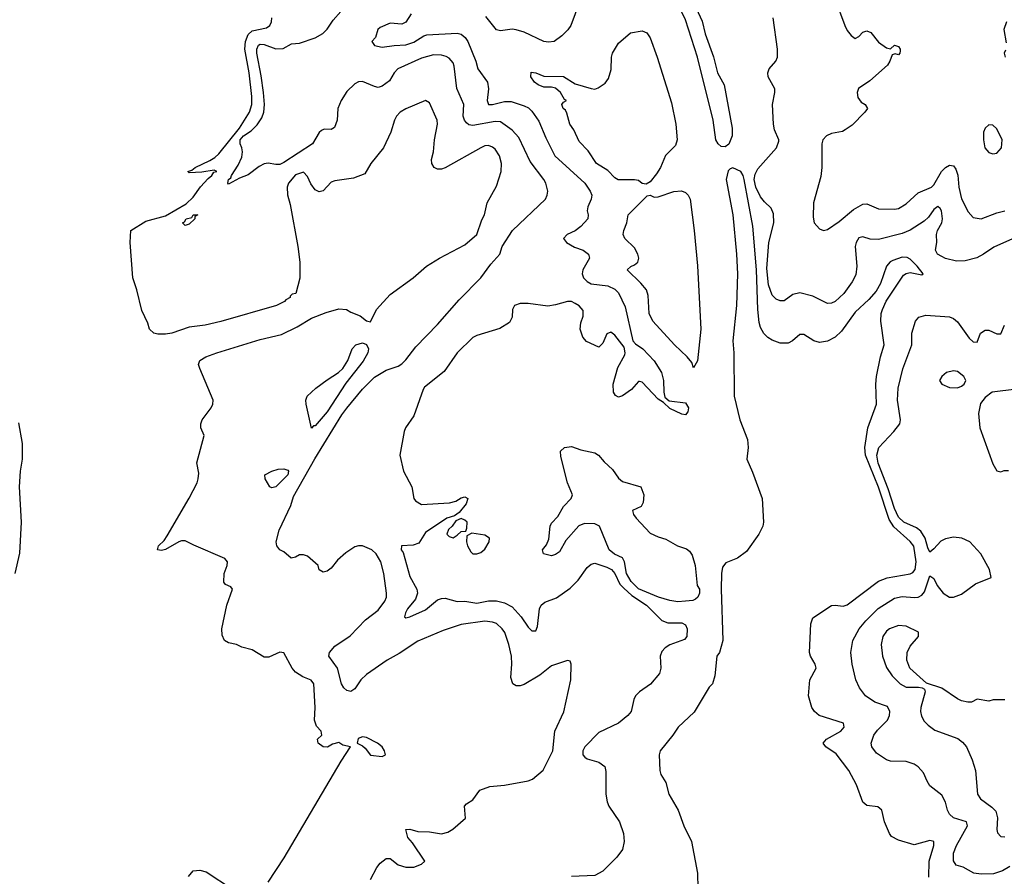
# Model space of a CAD drawing. Header units: inches. Extents: x 1384664 to 1536621, y 460766 to 646467.
# Tile 138 of 256: x 1422389 to 1427388, y 531894 to 536240. Entities that reach past the tile are written whole.
import ezdxf

# ---------------------------------------------------------------- set-up
doc = ezdxf.new("R2010")
doc.units = ezdxf.units.IN
doc.header["$MEASUREMENT"] = 0
doc.layers.add('B4523', color=7, linetype='Continuous')

msp = doc.modelspace()

# ---------------------------------------------------------------- linework, layer by layer
at = {"layer": 'B4523', "color": 5}
for points, elevation in [([(1425253.3, 536390), (1425187.8, 536210), (1425172.3, 536187.8), (1425142, 536158), (1425102, 536130), (1425073.4, 536126.6), (1425050, 536130.2), (1424950, 536176.4), (1424910, 536188.8), (1424890, 536192.1), (1424830, 536182.8), (1424810, 536189.4), (1424755.8, 536255.8)], 640), ([(1425803.5, 536343.5), (1425853.4, 536233.4), (1425869, 536169), (1425911.2, 536051.2), (1425932, 535970), (1425966.1, 535910), (1426006.8, 535690), (1426006.2, 535650), (1425990, 535608.4), (1425970, 535595.6), (1425950, 535597), (1425935.4, 535610), (1425924.2, 535630), (1425909.9, 535730), (1425830.3, 536050.3), (1425770, 536239.7), (1425719.8, 536339.8)], 620), ([(1426530, 536344.9), (1426579, 536210), (1426590, 536185.5), (1426610, 536159.1), (1426630, 536144), (1426650, 536154.8), (1426670, 536176.3), (1426690, 536183), (1426710, 536175.5), (1426750, 536125.5), (1426790, 536098), (1426810, 536092), (1426830, 536111), (1426850, 536104.7), (1426858.8, 536090), (1426858.8, 536081.2), (1426858, 536070), (1426850, 536062), (1426834, 536066), (1426818, 536062), (1426807.3, 536030), (1426794.8, 536010), (1426706, 535930), (1426648.5, 535891.5), (1426640.2, 535870), (1426644.6, 535844.6), (1426662, 535822), (1426680.7, 535810), (1426693.4, 535790), (1426680.3, 535770), (1426615, 535705), (1426579.3, 535680.7), (1426566.5, 535673.5), (1426510, 535662.5), (1426485.2, 535650), (1426466.3, 535630), (1426462.1, 535610), (1426460.9, 535490), (1426456.1, 535443.9), (1426418.6, 535310), (1426418.3, 535238.3), (1426422.4, 535210), (1426450, 535179.1), (1426470, 535170.5), (1426490, 535175.8), (1426550, 535215.9), (1426623.1, 535276.9), (1426670, 535304.2), (1426690, 535305.4), (1426750, 535280.6), (1426830, 535278.8), (1426850, 535282.6), (1426890, 535305), (1426950, 535360.7), (1427018, 535390), (1427030, 535402), (1427069.8, 535470), (1427090, 535490.2), (1427110, 535502.2), (1427130, 535497.8), (1427141, 535481), (1427151.4, 535451.4), (1427156.6, 535390), (1427170, 535330.4), (1427204.6, 535264.6), (1427230, 535235.8), (1427270, 535230.3), (1427350, 535260.2), (1427390, 535270.3)], 660), ([(1423650, 531864.1), (1423732.1, 531987.9), (1424021.5, 532478.5), (1424068, 532550), (1424030, 532559.5), (1424010, 532572.3), (1423976.7, 532563.3), (1423951.4, 532548.6), (1423930, 532549.9), (1423905.4, 532570), (1423902, 532590), (1423924, 532610), (1423919.5, 532630), (1423895.9, 532655.9), (1423886.6, 532686.6), (1423889.9, 532750), (1423882.5, 532870), (1423868.5, 532888.5), (1423826.2, 532906.2), (1423788.9, 532930), (1423772.9, 532950), (1423730, 533027.6), (1423710, 533031.2), (1423653.8, 533006.2), (1423630, 533005.8), (1423570, 533043.1), (1423517.1, 533057.1), (1423490, 533069.6), (1423450, 533078), (1423429.4, 533090), (1423416.6, 533116.6), (1423415.1, 533150), (1423441.4, 533270), (1423469.5, 533350), (1423462, 533362), (1423434.9, 533374.9), (1423426.5, 533386.5), (1423427.4, 533430), (1423442.8, 533470), (1423444.2, 533490), (1423430, 533506), (1423273.1, 533573.1), (1423230, 533595.8), (1423210, 533595.4), (1423197.3, 533590), (1423130, 533551.3), (1423110, 533546), (1423089.2, 533550), (1423093.6, 533570), (1423122.6, 533597.4), (1423138.4, 533621.6), (1423250, 533812.4), (1423289.8, 533890), (1423295.7, 533910), (1423298.9, 533938.9), (1423288.2, 533991.8), (1423325.2, 534130), (1423309.3, 534170), (1423309.4, 534190), (1423316.2, 534210), (1423361.1, 534270), (1423369.7, 534290), (1423370.8, 534309.2), (1423304.3, 534470), (1423297.9, 534490), (1423303.6, 534510), (1423333.6, 534530), (1423390.8, 534550), (1423610, 534618.2), (1423718.1, 534642), (1423797.9, 534682.1), (1423870, 534725.3), (1423945.2, 534754.8), (1424010, 534773.3), (1424049, 534769), (1424070, 534755.8), (1424117.8, 534737.8), (1424150, 534712.8), (1424170, 534707.2), (1424200.5, 534770), (1424270, 534845.3), (1424387, 534930), (1424454.3, 534990), (1424520.4, 535030), (1424650, 535098.2), (1424710.7, 535150), (1424736.2, 535223.8), (1424749.7, 535250), (1424763.1, 535310), (1424810, 535394.9), (1424834.3, 535470), (1424834.5, 535510), (1424826, 535550), (1424802.8, 535582.8), (1424790, 535593.5), (1424770, 535601.1), (1424750, 535599.4), (1424730, 535589.8), (1424550, 535487.6), (1424530, 535481.6), (1424510, 535482), (1424494, 535490), (1424481.6, 535510), (1424480.5, 535530), (1424490.8, 535569.2), (1424495.6, 535630), (1424511, 535710), (1424508, 535730), (1424470, 535819), (1424450, 535829.3), (1424350, 535787.4), (1424320.3, 535770), (1424303.1, 535750), (1424292.2, 535730), (1424274, 535670), (1424236.9, 535590), (1424172.2, 535510), (1424141.6, 535458.4), (1424084, 535436), (1423990, 535422.4), (1423970, 535415.6), (1423930, 535372.3), (1423910, 535366), (1423890, 535376), (1423866.9, 535406.9), (1423850, 535444), (1423830, 535466), (1423790, 535452.8), (1423753.4, 535410), (1423747.3, 535390), (1423748.8, 535351.2), (1423761.9, 535301.9), (1423801.2, 535090), (1423811.6, 535010), (1423811.2, 534928.8), (1423790.8, 534850), (1423773.4, 534846.6), (1423762.8, 534837.2), (1423762.8, 534830), (1423740.8, 534819.2), (1423734.4, 534810), (1423692.7, 534790), (1423410, 534708.3), (1423331, 534690), (1423250, 534679.7), (1423161, 534650), (1423130, 534645.1), (1423090, 534645.1), (1423070, 534649.7), (1423049, 534670), (1423040.1, 534700.1), (1423010, 534764), (1422984.1, 534870), (1422962.9, 534930), (1422949.5, 535110), (1422953.4, 535170), (1423030, 535217.8), (1423130, 535245.2), (1423234.4, 535305.6), (1423270, 535338.8), (1423307.8, 535392.2), (1423345.5, 535434.5), (1423365.2, 535450), (1423374.3, 535465.7), (1423389.5, 535470), (1423376, 535476), (1423313.5, 535466.5), (1423250, 535463.1), (1423242.4, 535470), (1423263.9, 535476.1), (1423280.2, 535490), (1423354.6, 535525.4), (1423379.6, 535540.4), (1423400.3, 535559.7), (1423505.4, 535690), (1423556.8, 535770), (1423568.6, 535810), (1423568.6, 535850), (1423553.9, 535970), (1423532.3, 536090), (1423535.1, 536130), (1423550, 536165.5), (1423570, 536182.9), (1423641.8, 536198.2), (1423659.4, 536210), (1423668.4, 536230), (1423668.7, 536250)], 680), ([(1424170, 531877.4), (1424202.4, 531937.6), (1424219.6, 531960.4), (1424250, 531983.6), (1424270, 531984.1), (1424310, 531952.3), (1424350, 531939.7), (1424390, 531940.7), (1424430, 531955.8), (1424445.6, 531970), (1424382.9, 532062.9), (1424359.7, 532090), (1424350, 532130.8), (1424370, 532132.7), (1424410, 532120.3), (1424470, 532119.5), (1424530, 532108.7), (1424563, 532117), (1424588, 532132), (1424651.8, 532188.2), (1424647, 532250), (1424658, 532262), (1424690, 532282), (1424726, 532330), (1424775.3, 532350), (1424850, 532355.8), (1424970, 532377.4), (1424993.2, 532386.8), (1425047, 532433), (1425095.1, 532530), (1425106.6, 532630), (1425152.5, 532727.5), (1425186.8, 532890), (1425189.6, 532969.6), (1425184.7, 532984.7), (1425170, 532989.3), (1425090, 532962.2), (1425030, 532913.7), (1424950, 532866.4), (1424930, 532859.7), (1424910, 532859.7), (1424892.3, 532870), (1424882.2, 532902.2), (1424887.8, 532970), (1424885.6, 533010), (1424873.3, 533070), (1424851.5, 533130), (1424839.3, 533150), (1424810, 533176), (1424790, 533183.9), (1424750, 533188.4), (1424630, 533171.5), (1424539.5, 533140.5), (1424410, 533087.3), (1424316.1, 533023.9), (1424254.9, 532990), (1424150, 532917), (1424120.7, 532890), (1424090, 532844.2), (1424070, 532831.8), (1424050, 532836.2), (1424034.8, 532850), (1424023.4, 532870), (1424002, 532950), (1423958.8, 533010), (1423962.2, 533030), (1423990, 533061.6), (1424066.5, 533113.5), (1424145.5, 533194.5), (1424210, 533244.5), (1424243.1, 533290), (1424250.8, 533310), (1424251.9, 533330), (1424238.8, 533430), (1424223.5, 533490), (1424198.8, 533530), (1424176.8, 533550), (1424130, 533569.9), (1424110, 533571.1), (1424090, 533564.7), (1424045.7, 533534.3), (1424002.9, 533497.1), (1423970, 533456.9), (1423950, 533441.7), (1423930, 533436.2), (1423910, 533448.7), (1423903.9, 533470), (1423850, 533518.1), (1423830, 533525.4), (1423810, 533524.8), (1423790, 533513.3), (1423767.5, 533507.5), (1423730, 533539.3), (1423709.3, 533550), (1423694.5, 533570), (1423691.5, 533590), (1423706.8, 533650), (1423765.1, 533775), (1423779.6, 533820.4), (1423888, 534012), (1424024.8, 534235.2), (1424050, 534269.2), (1424130, 534364.9), (1424190, 534426.4), (1424250, 534462), (1424310, 534482), (1424330, 534494), (1424350, 534514), (1424400.2, 534579.8), (1424510, 534693.8), (1424621.2, 534818.8), (1424731.2, 534930), (1424781.2, 534998.8), (1424827, 535050), (1424838.4, 535090), (1424891.2, 535170), (1425058.5, 535330), (1425067.4, 535350), (1425069.8, 535370), (1425060.7, 535410), (1425050.7, 535430), (1424980.3, 535520.3), (1424922.7, 535642.7), (1424890, 535678.8), (1424830, 535722.5), (1424804, 535724), (1424690, 535702.6), (1424670, 535706.4), (1424657.1, 535717.1), (1424647.2, 535730), (1424641.5, 535750), (1424644, 535810), (1424608.4, 535891.6), (1424595.6, 536004.4), (1424590, 536020.7), (1424570, 536044.2), (1424553.7, 536053.7), (1424530, 536060.8), (1424490, 536062.3), (1424430, 536044.8), (1424308.8, 535990), (1424290.3, 535970), (1424267.2, 535930), (1424230, 535902.8), (1424210, 535896.8), (1424190, 535900.7), (1424130, 535925.7), (1424110, 535924.7), (1424090, 535915.3), (1424050, 535876.1), (1424020.9, 535830), (1424005, 535790), (1424001.6, 535730), (1423987.6, 535692.4), (1423970, 535682.7), (1423935.6, 535684.4), (1423921.6, 535678.4), (1423910, 535667.6), (1423875.9, 535610), (1423730, 535515.6), (1423710, 535505.7), (1423690, 535504.5), (1423650, 535512.6), (1423630, 535508.4), (1423604.5, 535495.5), (1423550, 535453.6), (1423504.8, 535435.2), (1423450, 535405.2), (1423445.2, 535410), (1423449.8, 535430), (1423462, 535438), (1423464.7, 535450), (1423498.7, 535501.3), (1423516.8, 535543.2), (1423520.8, 535570), (1423517.7, 535590), (1423508.3, 535610), (1423508.8, 535630), (1423525.6, 535650), (1423563.8, 535676.2), (1423594.1, 535705.9), (1423618.5, 535741.5), (1423629.6, 535770), (1423632.6, 535810), (1423627.2, 535870), (1423615.6, 535955.6), (1423593.1, 536070), (1423592.7, 536090), (1423601.8, 536110), (1423610, 536115.2), (1423630, 536114.5), (1423690, 536091.9), (1423726.3, 536093.7), (1423770, 536116.9), (1423810, 536120.3), (1423890, 536147.8), (1423927.8, 536170), (1423950, 536192.2), (1423981.6, 536238.4), (1424018.9, 536281.1)], 660), ([(1424377.3, 536270), (1424350, 536227.4), (1424330, 536218), (1424270, 536222.8), (1424220.2, 536199.8), (1424208, 536190), (1424195.3, 536150), (1424177, 536130), (1424190, 536109.7), (1424230, 536100.4), (1424290, 536109.9), (1424350, 536112.6), (1424390, 536126.8), (1424441.2, 536158.8), (1424456.3, 536163.7), (1424610, 536171.5), (1424630, 536166.7), (1424650.2, 536150.2), (1424663.7, 536130), (1424705.7, 536030), (1424714.8, 535990), (1424763.5, 535923.5), (1424769.9, 535890), (1424762.1, 535830), (1424769.2, 535809.2), (1424789.9, 535809.9), (1424850, 535825.2), (1424884.3, 535824.3), (1424950, 535803.7), (1424972.2, 535792.2), (1424990, 535775.8), (1425024.8, 535724.8), (1425060.3, 535640.3), (1425105.3, 535550), (1425258.6, 535410), (1425286.3, 535370), (1425293.1, 535350), (1425291.1, 535330), (1425273, 535290), (1425269.7, 535270), (1425275.6, 535250), (1425274, 535230), (1425238.9, 535190), (1425210, 535168.8), (1425168.3, 535150), (1425149.8, 535130), (1425165.7, 535110), (1425206.2, 535086.2), (1425249.9, 535069.9), (1425277.7, 535050), (1425282, 535030), (1425248.2, 534970), (1425244.3, 534950), (1425251.1, 534930), (1425270, 534911.1), (1425290, 534900.2), (1425374.5, 534890), (1425410, 534873.3), (1425430, 534854), (1425463.7, 534783.7), (1425502, 534610), (1425515.1, 534595.1), (1425552, 534570), (1425610, 534509.7), (1425647.8, 534450), (1425657.3, 534410), (1425658.8, 534350), (1425664.2, 534324.2), (1425686.6, 534306.6), (1425770, 534295.2), (1425784.6, 534270), (1425781.6, 534250), (1425770, 534234.9), (1425750, 534238.6), (1425690, 534267.2), (1425658.4, 534298.4), (1425630, 534314.9), (1425550, 534401.6), (1425536, 534404), (1425530, 534404.9), (1425495.8, 534364.2), (1425450, 534331.4), (1425430, 534325.2), (1425413.3, 534333.3), (1425404.2, 534350), (1425401.8, 534390), (1425425.2, 534474.8), (1425460.9, 534539.1), (1425463.2, 534550), (1425458.1, 534578.1), (1425410, 534639.1), (1425390, 534654), (1425370, 534646), (1425350, 534599.3), (1425330, 534578.4), (1425267.2, 534607.2), (1425248.4, 534630), (1425234.8, 534670), (1425237.7, 534702.3), (1425250, 534735.3), (1425250, 534764.7), (1425230, 534788), (1425210, 534800.7), (1425190, 534810.6), (1425170, 534810.6), (1425110, 534793), (1425070, 534786.8), (1424970, 534800.3), (1424930, 534800.3), (1424900.7, 534790), (1424891.5, 534770), (1424889.6, 534730), (1424876.6, 534703.4), (1424826.8, 534673.2), (1424710, 534637.3), (1424690, 534626.8), (1424610, 534550.4), (1424544.8, 534455.2), (1424444.9, 534375.1), (1424436.9, 534363.1), (1424390, 534230.6), (1424348, 534170), (1424340.5, 534150), (1424319.7, 534030), (1424337.6, 533950), (1424379.6, 533870), (1424389.6, 533810), (1424398.7, 533798.7), (1424430, 533780.9), (1424571.5, 533788.5), (1424602.7, 533797.3), (1424630, 533814.5), (1424650, 533818.9), (1424664.5, 533810), (1424656.6, 533783.4), (1424619.6, 533740.4), (1424597.2, 533722.8), (1424558, 533710), (1424450, 533638), (1424415.6, 533584.4), (1424386.3, 533573.7), (1424327.6, 533570), (1424326.6, 533550), (1424335.8, 533535.8), (1424370, 533415.1), (1424405.4, 533350), (1424409.3, 533330), (1424399.4, 533300.6), (1424358, 533250), (1424347.2, 533230), (1424343.6, 533210), (1424350, 533204.7), (1424370, 533209.8), (1424450, 533246), (1424510, 533295.7), (1424530, 533303.4), (1424550, 533304.2), (1424610, 533287.5), (1424650, 533288.9), (1424710, 533279.9), (1424770, 533291.6), (1424810, 533291.3), (1424850, 533281.9), (1424890, 533260.5), (1424934.9, 533210), (1424970, 533157.8), (1424990, 533139.8), (1425010, 533139.5), (1425018.9, 533161.1), (1425028.8, 533250), (1425037.2, 533270), (1425055.6, 533284.4), (1425113.9, 533306.1), (1425184.7, 533355.3), (1425224.3, 533395.7), (1425270, 533461.3), (1425290, 533476.9), (1425310, 533481.7), (1425370, 533462.4), (1425393.3, 533450), (1425410, 533429.7), (1425436.7, 533376.7), (1425456.4, 533356.4), (1425497.8, 533317.8), (1425570.8, 533270), (1425650, 533192.4), (1425679.2, 533179.2), (1425750, 533179.8), (1425769.6, 533170), (1425777.7, 533150), (1425776.5, 533110), (1425764.5, 533095.5), (1425690, 533068.8), (1425666.5, 533053.5), (1425650, 533034.4), (1425640.4, 533010), (1425643.5, 532950), (1425636.8, 532923.2), (1425591.6, 532868.4), (1425535.1, 532830), (1425516.4, 532810), (1425507.1, 532790), (1425492.8, 532730), (1425476.9, 532710), (1425429.4, 532670), (1425330, 532622.6), (1425258, 532550), (1425247.8, 532530), (1425247.8, 532510), (1425257.6, 532497.6), (1425269.7, 532489.7), (1425330, 532473.1), (1425359.8, 532450), (1425365.3, 532425.3), (1425364.6, 532310), (1425371.5, 532271.5), (1425381, 532250), (1425435.1, 532170), (1425455.1, 532110), (1425458.7, 532070), (1425449.4, 532030), (1425420.9, 531990), (1425350, 531920.5), (1425310, 531897.1), (1425190, 531892.6)], 640), ([(1427430, 535128.1), (1427334.2, 535085.8), (1427282.3, 535050), (1427247.6, 535032.5), (1427190, 535016), (1427144.6, 535015.4), (1427090, 535028.6), (1427070, 535038), (1427049.3, 535050), (1427038.9, 535070), (1427045, 535110), (1427043.7, 535150), (1427048.8, 535170), (1427071.3, 535208.7), (1427074, 535230), (1427069, 535270), (1427062.6, 535282.6), (1427050, 535291.7), (1427030, 535276.9), (1427002.3, 535237.7), (1426981.5, 535218.5), (1426910, 535172.5), (1426870, 535154.4), (1426750, 535125.3), (1426707.2, 535127.2), (1426670, 535138), (1426650, 535132.9), (1426635.3, 535110), (1426630.7, 535090), (1426639.8, 534990), (1426633.7, 534946.3), (1426615.8, 534910), (1426572.4, 534850), (1426530, 534810.2), (1426510, 534801.8), (1426490, 534800.8), (1426416.5, 534836.5), (1426350, 534854.8), (1426313.8, 534846.2), (1426270, 534813.7), (1426250, 534813.7), (1426230, 534822.6), (1426210, 534842.6), (1426190, 534894.4), (1426182.4, 534977.6), (1426192, 535110), (1426218.2, 535210), (1426215.8, 535255.8), (1426203.6, 535283.6), (1426170, 535315.6), (1426150, 535342), (1426125.9, 535390), (1426117.2, 535430), (1426122.9, 535457.1), (1426136.3, 535483.7), (1426231.3, 535590), (1426243, 535623), (1426243.8, 535630), (1426221.8, 535681.8), (1426216.5, 535710), (1426211.8, 535810), (1426223.2, 535870), (1426222.2, 535890), (1426189.1, 535950), (1426187.6, 535970), (1426194.9, 535990), (1426227.4, 536030), (1426236.5, 536050), (1426237.1, 536090), (1426215.3, 536250)], 640), ([(1427399.5, 536230), (1427386.3, 536190), (1427396.7, 536123.3)], 680), ([(1427394.6, 536085.4), (1427386.8, 536070), (1427392, 536050)], 680), ([(1427004, 531890), (1427005.9, 531970), (1427030.8, 532050), (1427030.8, 532070.8), (1427010, 532075.6), (1426930, 532052.8), (1426850, 532076.9), (1426816, 532096), (1426805.2, 532110), (1426780.2, 532170), (1426766.4, 532230), (1426746.1, 532246.1), (1426690, 532253.7), (1426670.2, 532270.2), (1426637, 532357), (1426598.7, 532430), (1426535.1, 532515.1), (1426482.4, 532550), (1426468.8, 532570), (1426485.3, 532590), (1426557.4, 532630), (1426575.2, 532650), (1426572, 532670), (1426447.4, 532710), (1426423.6, 532730), (1426410.3, 532750), (1426393.1, 532810), (1426400.2, 532890), (1426433.2, 532950), (1426427.8, 532970), (1426403.8, 533010), (1426398.8, 533030), (1426404.9, 533175.1), (1426415.2, 533204.8), (1426510, 533266.9), (1426530, 533269.7), (1426570, 533263.9), (1426590, 533270.8), (1426750, 533391), (1426792.4, 533407.6), (1426910, 533427.8), (1426924.3, 533435.8), (1426935, 533450), (1426940.6, 533490), (1426927.9, 533567.9), (1426910, 533592.4), (1426826.6, 533666.6), (1426804.1, 533704.1), (1426750, 533867.5), (1426683.8, 534030), (1426680.1, 534070), (1426695.6, 534170), (1426738.7, 534290), (1426735.6, 534390), (1426738.7, 534430), (1426759.6, 534530), (1426777.6, 534590), (1426761.3, 534710), (1426763.3, 534750), (1426769.5, 534770), (1426788.7, 534811.3), (1426876.4, 534943.6), (1426890, 534952.6), (1426910, 534957.2), (1426970, 534946), (1426976.3, 534950), (1426944.9, 534990), (1426910, 535025.7), (1426894.2, 535034.2), (1426870, 535034.4), (1426822.3, 535017.7), (1426808.8, 535011.2), (1426790, 534988.7), (1426758.9, 534901.1), (1426736.9, 534863.1), (1426699.6, 534820.4), (1426630, 534755.5), (1426560.8, 534659.2), (1426530, 534628.6), (1426490, 534608.8), (1426450, 534601.6), (1426420.3, 534610), (1426370, 534643.2), (1426350, 534642.3), (1426312.1, 534610), (1426290, 534599.5), (1426250, 534598.5), (1426210, 534613.3), (1426187, 534627), (1426167.1, 534647.1), (1426150, 534677.8), (1426143.9, 534703.9), (1426136.7, 534770), (1426129.8, 534970), (1426111.8, 535191.8), (1426068, 535430), (1426062.2, 535450), (1426049.6, 535470), (1426010, 535487.9), (1425996.4, 535483.6), (1425986.1, 535473.9), (1425976.6, 535430), (1426009.6, 535250), (1426029, 535050), (1426032.7, 534950), (1426028.2, 534790), (1426010.2, 534610), (1426014.9, 534550), (1426017.3, 534330), (1426045.3, 534210), (1426084.7, 534110), (1426087.5, 534070), (1426080.5, 534010), (1426110, 533943.5), (1426159.4, 533810), (1426165.8, 533690), (1426161.5, 533670), (1426141, 533630), (1426078.8, 533541.2), (1426032.9, 533507.1), (1425975, 533485), (1425957.3, 533462.7), (1425951.4, 533430), (1425949.7, 533350), (1425959, 533090), (1425942, 533030), (1425929.2, 533010), (1425919, 532910), (1425906, 532870), (1425890, 532854), (1425812.9, 532727.1), (1425731.5, 532650), (1425705.6, 532610), (1425640.9, 532530), (1425635.1, 532510), (1425638.4, 532430), (1425644.5, 532410), (1425669.6, 532369.6), (1425685.1, 532310), (1425731.6, 532230), (1425761.6, 532150), (1425800.5, 532070), (1425829.6, 531910), (1425831.3, 531831.3)], 620), ([(1427416.4, 531943.6), (1427379, 531921), (1427333.3, 531906.7), (1427270, 531903.9), (1427232.7, 531910), (1427179.8, 531939.8), (1427144.2, 531950), (1427130, 531971.3), (1427130.3, 532010.3), (1427145.5, 532050), (1427200.9, 532150), (1427195.5, 532170), (1427130.1, 532190.1), (1427109.1, 532209.1), (1427099.3, 532230), (1427090, 532270.6), (1427070, 532305.5), (1427010, 532353.4), (1426995.6, 532375.6), (1426978.2, 532418.2), (1426950, 532448.9), (1426930, 532462.8), (1426890, 532475.8), (1426810, 532478.3), (1426790, 532484.2), (1426738.6, 532518.6), (1426714.6, 532550), (1426712.6, 532570), (1426726, 532610), (1426744.2, 532635.8), (1426794.2, 532685.8), (1426804.6, 532710), (1426806.8, 532730), (1426794.5, 532754.5), (1426730, 532776.6), (1426684, 532810), (1426653.4, 532850), (1426634.4, 532890), (1426614.9, 532970), (1426608.1, 533030), (1426618.9, 533090), (1426650.9, 533150), (1426684.8, 533190), (1426748.2, 533251.8), (1426830, 533305.7), (1426870, 533312.9), (1426931.8, 533308.2), (1426950, 533310.5), (1426970, 533319.8), (1426982.2, 533337.8), (1427010, 533418.3), (1427030, 533404.1), (1427047.7, 533370), (1427076.9, 533330), (1427110, 533310.4), (1427130.4, 533310), (1427170, 533324.7), (1427242.5, 533377.5), (1427320.7, 533410), (1427312.2, 533450), (1427268.3, 533530), (1427212.4, 533590), (1427171.5, 533610), (1427130, 533615.2), (1427090, 533606.4), (1427065.5, 533594.5), (1427030, 533554.6), (1427010, 533539.1), (1426999.5, 533559.5), (1426986, 533610), (1426964.2, 533644.2), (1426942.2, 533662.2), (1426878.5, 533690), (1426850, 533715.1), (1426830, 533760.2), (1426798.9, 533858.9), (1426748, 533990), (1426740.2, 534030), (1426750.1, 534070), (1426827.8, 534150), (1426857.1, 534190), (1426860.2, 534210), (1426845.3, 534310), (1426849.5, 534370), (1426872.3, 534467.7), (1426918.6, 534590), (1426919.1, 534650), (1426937.1, 534710), (1426954, 534730), (1426990, 534740.4), (1427110, 534731.7), (1427130, 534723.9), (1427150, 534707.6), (1427210, 534623.7), (1427230, 534606.3), (1427250, 534603), (1427267.8, 534650), (1427290, 534665), (1427310, 534664.1), (1427350, 534645.8), (1427370, 534646), (1427388.7, 534690)], 640), ([(1427450, 534366), (1427326.8, 534350), (1427290, 534323.7), (1427266.9, 534293.1), (1427257.3, 534242.7), (1427264.3, 534170), (1427330, 533986.8), (1427350, 533951), (1427370, 533946), (1427386.6, 533953.4), (1427410, 533953.4)], 660), ([(1422367, 533430), (1422390, 533534), (1422398, 533690), (1422389.2, 533870), (1422394, 533950), (1422404, 534010), (1422404, 534090), (1422385.6, 534194.4)], 720), ([(1427390, 532789.7), (1427330.6, 532789.4), (1427310, 532782.7), (1427250, 532792.7), (1427222, 532778), (1427203.5, 532776.5), (1427170, 532783.6), (1427150, 532793.6), (1427070, 532848.6), (1426993.7, 532873.7), (1426909, 532949), (1426893.5, 532990), (1426895, 533030), (1426910, 533062), (1426952.9, 533110), (1426952.9, 533132.9), (1426890, 533162.2), (1426850, 533166.2), (1426805.5, 533150), (1426790, 533136.8), (1426771.8, 533110), (1426762.7, 533070), (1426768.7, 533010), (1426790, 532952.4), (1426819.1, 532910), (1426858.5, 532870), (1426890, 532852.7), (1426952.7, 532852.8), (1426970.5, 532850.5), (1426983, 532843), (1426985.7, 532830), (1426963.8, 532750), (1426962.9, 532730), (1426967, 532707), (1426981.3, 532681.3), (1427000.8, 532660.8), (1427035.9, 532635.9), (1427152.7, 532592.7), (1427174.9, 532574.9), (1427195.2, 532550), (1427224.7, 532484.7), (1427241, 532430), (1427252.2, 532310), (1427267.2, 532287.2), (1427325, 532245), (1427344.2, 532224.2), (1427354.2, 532190), (1427350.3, 532130.3), (1427353.4, 532113.4), (1427370, 532094.9), (1427390, 532093.4)], 660), ([(1423246.8, 531893.2), (1423270, 531920.8), (1423304.7, 531924.7), (1423335.7, 531915.7), (1423469, 531829)], 680)]:
    msp.add_lwpolyline(points, dxfattribs=dict(at, elevation=elevation))
for points, elevation in [([(1425570, 535406), (1425550, 535409.6), (1425530, 535424.2), (1425510, 535428.2), (1425427.3, 535427.3), (1425410, 535437.5), (1425374.7, 535474.7), (1425317.8, 535510), (1425274.9, 535574.9), (1425230, 535621.6), (1425201.7, 535681.7), (1425182.4, 535710), (1425166.5, 535766.5), (1425160.2, 535780.2), (1425149.2, 535790), (1425142, 535810), (1425150, 535822), (1425166, 535830), (1425155.3, 535835.3), (1425134.7, 535870), (1425110, 535892), (1425090, 535897.7), (1425050, 535897.7), (1425021.7, 535910), (1425003.7, 535923.7), (1424984.2, 535950), (1424986.3, 535973.7), (1425009.7, 535970.4), (1425050, 535954), (1425150, 535951), (1425210, 535914.6), (1425290, 535890.2), (1425310, 535888.2), (1425326.3, 535893.7), (1425361.6, 535918.4), (1425378.3, 535941.7), (1425392.2, 535987.8), (1425393.3, 536050), (1425398.4, 536070), (1425430, 536121.3), (1425490, 536174), (1425550, 536184.2), (1425573.7, 536173.7), (1425590, 536148.2), (1425625.4, 536050), (1425698.8, 535818.8), (1425720.7, 535710), (1425726.4, 535630), (1425718, 535602), (1425668.7, 535551.3), (1425641.7, 535490), (1425621.4, 535458.6), (1425590, 535418)], 620), ([(1427310, 535707), (1427290.3, 535689.7), (1427282.6, 535670), (1427281.7, 535630), (1427288.8, 535590), (1427310, 535566), (1427330, 535559.3), (1427350, 535563), (1427373.6, 535590), (1427376.3, 535630), (1427350, 535687), (1427330, 535705.1)], 680), ([(1425810, 534474), (1425800.9, 534500.9), (1425777.3, 534530), (1425714, 534590), (1425604.1, 534710), (1425585.2, 534750), (1425579.9, 534839.9), (1425570.8, 534870), (1425543.2, 534903.2), (1425473.6, 534970), (1425491.9, 534988.1), (1425510, 534995.5), (1425527.3, 535010), (1425531.7, 535030), (1425527.1, 535050), (1425510, 535082), (1425462.3, 535130), (1425453.3, 535150), (1425456.4, 535170), (1425471.3, 535208.7), (1425479, 535250), (1425574, 535346), (1425590, 535349.3), (1425610, 535339.5), (1425630, 535341.1), (1425710, 535368), (1425748.6, 535371.4), (1425770, 535362.8), (1425782.7, 535350), (1425792.4, 535330), (1425814.2, 535170), (1425830.7, 534990.7), (1425847.1, 534670), (1425830, 534509.2)], 620), ([(1423230, 535195.3), (1423215.3, 535210), (1423226.2, 535213.8), (1423234, 535230), (1423263.1, 535236.9), (1423269.4, 535250), (1423294, 535250), (1423278, 535242), (1423278, 535230), (1423250, 535202)], 660), ([(1423870, 534168), (1423844.5, 534290), (1423842, 534310), (1423849.6, 534330), (1423893.5, 534370), (1423950, 534413.5), (1424008.3, 534450), (1424029.7, 534470), (1424056, 534510), (1424077.4, 534570), (1424096.3, 534590), (1424130, 534600.9), (1424150, 534592.1), (1424159.5, 534570), (1424156.4, 534550), (1424132.6, 534507.4), (1424044.9, 534395.1), (1423950, 534251.1), (1423890, 534179.3), (1423881.4, 534178.6)], 660), ([(1427130, 534459.1), (1427094, 534450), (1427070.5, 534430), (1427059.1, 534410), (1427070.8, 534390), (1427110, 534374), (1427150, 534371.8), (1427170, 534380.3), (1427183.6, 534390), (1427192.4, 534410), (1427182.4, 534430), (1427150, 534454.7)], 660), ([(1425730, 533286.7), (1425690, 533293.1), (1425632.5, 533310), (1425530, 533351.5), (1425493.6, 533390), (1425469.6, 533429.6), (1425460.5, 533490), (1425450.3, 533510), (1425408.5, 533528.5), (1425382.5, 533550), (1425333, 533670), (1425310, 533682.5), (1425256, 533684), (1425227.8, 533672.2), (1425161.9, 533598.2), (1425130, 533539.5), (1425110, 533526), (1425090, 533519), (1425049.2, 533529.2), (1425043.7, 533550), (1425064, 533576), (1425076.2, 533603.8), (1425082.7, 533670), (1425090, 533685.5), (1425121, 533718.9), (1425150.9, 533770), (1425189.8, 533810), (1425196, 533830), (1425169.8, 533890), (1425136.4, 534023.6), (1425135.3, 534050), (1425155.3, 534070), (1425190, 534074.9), (1425237.4, 534057.4), (1425310, 534042.6), (1425328.2, 534030), (1425356.3, 533996.3), (1425398, 533958), (1425430, 533914), (1425450, 533896.3), (1425542, 533870), (1425558, 533830), (1425554.8, 533790), (1425544.7, 533770), (1425500.7, 533750), (1425505.7, 533730), (1425518.5, 533710), (1425590, 533634.7), (1425630, 533615.6), (1425670, 533604.4), (1425728.2, 533570), (1425775, 533555), (1425790, 533543.2), (1425803.1, 533523.1), (1425817.9, 533470), (1425829.1, 533370), (1425840.6, 533350), (1425839.7, 533330), (1425832.7, 533310), (1425819.7, 533300.3), (1425806.5, 533293.5), (1425770, 533289.5)], 620), ([(1423670, 533864), (1423659.5, 533870), (1423636, 533910), (1423634, 533930), (1423669, 533950), (1423701.4, 533958.6), (1423730, 533961.3), (1423750, 533953.6), (1423753.4, 533950), (1423751, 533930), (1423690, 533869.8)], 660), ([(1424630, 533709), (1424602.8, 533697.2), (1424584.7, 533670), (1424566.8, 533653.2), (1424558, 533630), (1424570, 533618), (1424590, 533611.3), (1424610, 533624.7), (1424630, 533642.8), (1424654.6, 533645.4), (1424659.5, 533660.5), (1424661.2, 533690), (1424650, 533701.2)], 640), ([(1424685.2, 533634.8), (1424658.8, 533621.2), (1424657.6, 533590), (1424662.6, 533570), (1424679.4, 533539.4), (1424690, 533529), (1424710, 533529.2), (1424730, 533536.5), (1424750, 533553.4), (1424773.3, 533590), (1424775.1, 533610), (1424750, 533624.2)], 640), ([(1424130, 532601.2), (1424107.3, 532592.7), (1424102, 532570), (1424130, 532556), (1424143.8, 532543.8), (1424170, 532508.4), (1424230, 532502), (1424246, 532510), (1424242, 532530), (1424229, 532550), (1424205.2, 532570), (1424150, 532598.4)], 680)]:
    msp.add_lwpolyline(points, close=True, dxfattribs=dict(at, elevation=elevation))

doc.saveas('drawing.dxf')
